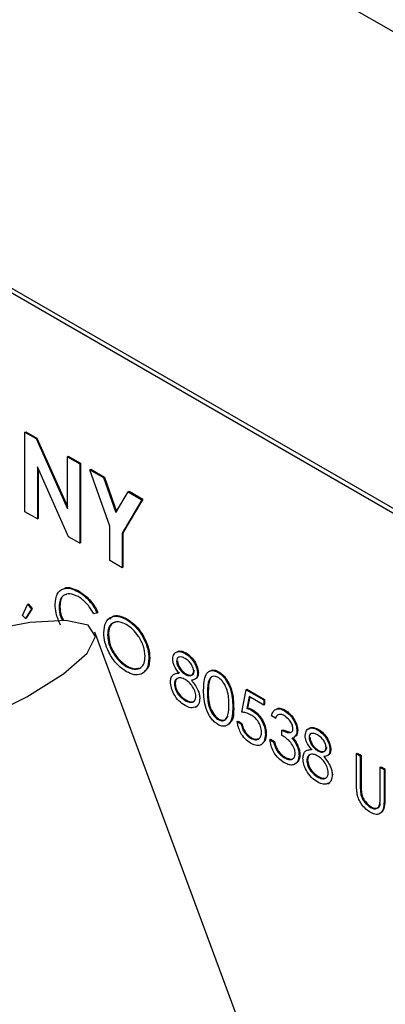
# Model space of a CAD drawing. Header units: inches. Extents: x 0.6 to 33.8, y 0 to 21.7.
# Tile 167 of 172: x 29.415 to 29.4932, y 18.2339 to 18.4446. Entities that reach past the tile are written whole.
import ezdxf

# ---------------------------------------------------------------- set-up
doc = ezdxf.new("R2010")
doc.units = ezdxf.units.IN
doc.header["$MEASUREMENT"] = 0

msp = doc.modelspace()

# ---------------------------------------------------------------- linework, layer by layer
at = {"color": 7, "linetype": 'Continuous'}
for p, q in [((31.23243, 17.43896), (25.57557, 20.70459)), ((29.49881, 18.33667), (29.11344, 18.55914)), ((29.49969, 18.33718), (29.11432, 18.55965)), ((29.41608, 18.35632), (29.41626, 18.35643)), ((29.41608, 18.35632), (29.41846, 18.35495)), ((29.41608, 18.33931), (29.41608, 18.35632)), ((29.41626, 18.35643), (29.41864, 18.35505)), ((29.41846, 18.35495), (29.41864, 18.35505)), ((29.41846, 18.35495), (29.42515, 18.3399)), ((29.41864, 18.35505), (29.42515, 18.3404)), ((29.42515, 18.35109), (29.42533, 18.35119)), ((29.42515, 18.3399), (29.42515, 18.35109)), ((29.42515, 18.35109), (29.42779, 18.34956)), ((29.42533, 18.35119), (29.42797, 18.34967)), ((29.42779, 18.34956), (29.42797, 18.34967)), ((29.42797, 18.34967), (29.42797, 18.33265)), ((29.42539, 18.33394), (29.41873, 18.34895)), ((29.41873, 18.34895), (29.41873, 18.33779)), ((29.4189, 18.34855), (29.4189, 18.33789)), ((29.42779, 18.34956), (29.42779, 18.33255)), ((29.42996, 18.34831), (29.43014, 18.34841)), ((29.42996, 18.34831), (29.43291, 18.34661)), ((29.43421, 18.33621), (29.42996, 18.34831)), ((29.43014, 18.34841), (29.43308, 18.34671)), ((29.43291, 18.34661), (29.43308, 18.34671)), ((29.43291, 18.34661), (29.43554, 18.33913)), ((29.43308, 18.34671), (29.43567, 18.33935)), ((29.43554, 18.33913), (29.43817, 18.34358)), ((29.43817, 18.34358), (29.43834, 18.34368)), ((29.43817, 18.34358), (29.44111, 18.34188)), ((29.43834, 18.34368), (29.44128, 18.34198)), ((29.44111, 18.34188), (29.43686, 18.33469)), ((29.44128, 18.34198), (29.43704, 18.33479)), ((29.44111, 18.34188), (29.44128, 18.34198)), ((29.41873, 18.33779), (29.41608, 18.33931)), ((29.41873, 18.33779), (29.4189, 18.33789)), ((29.43421, 18.32885), (29.43421, 18.33621)), ((29.42779, 18.33255), (29.42539, 18.33394)), ((29.43686, 18.33469), (29.43704, 18.33479)), ((29.43686, 18.33469), (29.43686, 18.32732)), ((29.43704, 18.33479), (29.43704, 18.32742)), ((29.42779, 18.33255), (29.42797, 18.33265)), ((29.43686, 18.32732), (29.43421, 18.32885)), ((29.43686, 18.32732), (29.43704, 18.32742)), ((29.42749, 18.3222), (29.42767, 18.3223)), ((29.41557, 18.31712), (29.41662, 18.31948)), ((29.41746, 18.31852), (29.41619, 18.31645)), ((29.41764, 18.31862), (29.41637, 18.31655)), ((29.41662, 18.31948), (29.41679, 18.31958)), ((29.41662, 18.31948), (29.41746, 18.31852)), ((29.41679, 18.31958), (29.41764, 18.31862)), ((29.41746, 18.31852), (29.41764, 18.31862)), ((29.42336, 18.31898), (29.42354, 18.31908)), ((29.41619, 18.31645), (29.41557, 18.31712)), ((29.41619, 18.31645), (29.41637, 18.31655)), ((29.43151, 18.31765), (29.43079, 18.31743)), ((29.43151, 18.31765), (29.43169, 18.31776)), ((29.43771, 18.3163), (29.43788, 18.3164)), ((29.4774, 18.18807), (29.43106, 18.31353)), ((29.43375, 18.31295), (29.43393, 18.31305)), ((29.4426, 18.30789), (29.44278, 18.30799)), ((29.45038, 18.30898), (29.45056, 18.30909)), ((29.43775, 18.30619), (29.43792, 18.30629)), ((29.44851, 18.30732), (29.44868, 18.30742)), ((29.44831, 18.30466), (29.4492, 18.30489)), ((29.45037, 18.30449), (29.45054, 18.3046)), ((29.45299, 18.30472), (29.45317, 18.30482)), ((29.45737, 18.30495), (29.45755, 18.30505)), ((29.44803, 18.30241), (29.44821, 18.30251)), ((29.46244, 18.29644), (29.46338, 18.30121)), ((29.46338, 18.30121), (29.46356, 18.30131)), ((29.46338, 18.30121), (29.46716, 18.29903)), ((29.46356, 18.30131), (29.46733, 18.29913)), ((29.45346, 18.2994), (29.45364, 18.2995)), ((29.45512, 18.30066), (29.45529, 18.30076)), ((29.46403, 18.29974), (29.46353, 18.29723)), ((29.46417, 18.29966), (29.46371, 18.29734)), ((29.46716, 18.29794), (29.46403, 18.29974)), ((29.46716, 18.29903), (29.46733, 18.29913)), ((29.46733, 18.29913), (29.46733, 18.29804)), ((29.45033, 18.29892), (29.45051, 18.29903)), ((29.45256, 18.29746), (29.45278, 18.29759)), ((29.45294, 18.2977), (29.45273, 18.29766)), ((29.45277, 18.2976), (29.45294, 18.2977)), ((29.46055, 18.29752), (29.46072, 18.29762)), ((29.46353, 18.29723), (29.46371, 18.29734)), ((29.46716, 18.29903), (29.46716, 18.29794)), ((29.46716, 18.29794), (29.46733, 18.29804)), ((29.4574, 18.29485), (29.45757, 18.29495)), ((29.46461, 18.29681), (29.46479, 18.29692)), ((29.46964, 18.29514), (29.46881, 18.29562)), ((29.46964, 18.29514), (29.46981, 18.29524)), ((29.47155, 18.29676), (29.47173, 18.29686)), ((29.46149, 18.29439), (29.46167, 18.29449)), ((29.46149, 18.29439), (29.46232, 18.29391)), ((29.46167, 18.29449), (29.46249, 18.29402)), ((29.46232, 18.29391), (29.46249, 18.29402)), ((29.46435, 18.29083), (29.46452, 18.29094)), ((29.46751, 18.29166), (29.46769, 18.29177)), ((29.47105, 18.29255), (29.47123, 18.29265)), ((29.47105, 18.29146), (29.47105, 18.29255)), ((29.47123, 18.29265), (29.47273, 18.29215)), ((29.47359, 18.29102), (29.47381, 18.29115)), ((29.47424, 18.29245), (29.47442, 18.29255)), ((29.47684, 18.29097), (29.47701, 18.29107)), ((29.47871, 18.29263), (29.47888, 18.29273)), ((29.46846, 18.29051), (29.46863, 18.29061)), ((29.46846, 18.29051), (29.46928, 18.29003)), ((29.46863, 18.29061), (29.46946, 18.29013)), ((29.46928, 18.29003), (29.46946, 18.29013)), ((29.47416, 18.2894), (29.47434, 18.2895)), ((29.47, 18.28814), (29.47018, 18.28825)), ((29.47154, 18.28668), (29.47172, 18.28678)), ((29.47471, 18.28719), (29.47489, 18.28729)), ((29.47664, 18.28831), (29.47753, 18.28853)), ((29.4787, 18.28814), (29.47887, 18.28824)), ((29.48132, 18.28836), (29.4815, 18.28847)), ((29.48699, 18.28758), (29.48716, 18.28768)), ((29.48699, 18.28758), (29.48781, 18.2871)), ((29.48699, 18.28116), (29.48699, 18.28758)), ((29.48716, 18.28768), (29.48799, 18.2872)), ((29.48781, 18.2871), (29.48799, 18.2872)), ((29.48781, 18.2871), (29.48781, 18.28073)), ((29.48799, 18.2872), (29.48799, 18.28083)), ((29.47636, 18.28606), (29.47654, 18.28616)), ((29.49206, 18.28465), (29.49224, 18.28475)), ((29.49206, 18.28465), (29.49289, 18.28417)), ((29.49206, 18.27828), (29.49206, 18.28465)), ((29.49224, 18.28475), (29.49307, 18.28427)), ((29.47866, 18.28257), (29.47884, 18.28267)), ((29.48179, 18.28304), (29.48197, 18.28314)), ((29.49289, 18.28417), (29.49307, 18.28427)), ((29.49289, 18.28417), (29.49289, 18.27775)), ((29.49307, 18.28427), (29.49307, 18.27785)), ((29.48089, 18.28111), (29.48111, 18.28124)), ((29.48127, 18.28134), (29.48106, 18.2813)), ((29.4811, 18.28124), (29.48127, 18.28134)), ((29.48781, 18.28073), (29.48799, 18.28083)), ((29.48785, 18.2793), (29.48803, 18.2794)), ((29.48998, 18.27604), (29.49016, 18.27614)), ((29.49289, 18.27775), (29.49307, 18.27785))]:
    msp.add_line(p, q, dxfattribs=at)
at = {"color": 7, "linetype": 'Continuous', "flags": 128}
msp.add_lwpolyline([(29.3742, 18.30168), (29.36521, 18.29672), (29.35868, 18.29201), (29.3552, 18.28796), (29.35507, 18.28493), (29.35831, 18.28318), (29.36463, 18.28289), (29.37347, 18.28407), (29.38403, 18.28661), (29.39539, 18.29029), (29.40654, 18.29479), (29.41647, 18.2997), (29.42432, 18.30459), (29.42938, 18.30903), (29.4312, 18.31261), (29.42963, 18.31502), (29.42479, 18.31605), (29.41713, 18.3156), (29.40732, 18.31372), (29.39623, 18.31058), (29.38486, 18.30644), (29.3742, 18.30168)], dxfattribs=at)
at = {"color": 7, "linetype": 'Continuous'}
for points, knots in [([(29.42254, 18.31953), (29.42262, 18.32032), (29.42279, 18.32188), (29.42415, 18.32292), (29.42579, 18.32303), (29.42692, 18.32248), (29.42749, 18.3222)], [0, 0, 0, 0, 0.279512, 0.55908, 0.779374, 1, 1, 1, 1]), ([(29.4245, 18.32291), (29.42451, 18.32291), (29.42486, 18.32322), (29.42601, 18.32307), (29.42712, 18.32256), (29.42767, 18.3223)], [0, 0, 0, 0, 0.006451, 0.502852, 1, 1, 1, 1]), ([(29.42767, 18.3223), (29.42819, 18.32195), (29.42906, 18.32139), (29.43018, 18.32019), (29.43103, 18.31904), (29.43147, 18.31819), (29.43169, 18.31776)], [0, 0, 0, 0, 0.33969, 0.55984, 0.77993, 1, 1, 1, 1]), ([(29.42744, 18.32114), (29.42685, 18.3214), (29.42568, 18.32192), (29.42431, 18.32156), (29.42349, 18.32051), (29.42341, 18.31949), (29.42336, 18.31898)], [0, 0, 0, 0, 0.279856, 0.559519, 0.779686, 1, 1, 1, 1]), ([(29.42501, 18.32161), (29.42483, 18.32158), (29.42425, 18.3215), (29.42368, 18.32059), (29.42359, 18.31958), (29.42354, 18.31908)], [0, 0, 0, 0, 0.193056, 0.596393, 1, 1, 1, 1]), ([(29.43079, 18.31743), (29.43049, 18.31797), (29.42999, 18.31885), (29.42909, 18.31987), (29.42828, 18.32061), (29.42772, 18.32096), (29.42744, 18.32114)], [0, 0, 0, 0, 0.339327, 0.559466, 0.779727, 1, 1, 1, 1]), ([(29.42749, 18.3222), (29.42802, 18.32185), (29.42889, 18.32128), (29.43, 18.32009), (29.43086, 18.31894), (29.43129, 18.31808), (29.43151, 18.31765)], [0, 0, 0, 0, 0.33969, 0.55984, 0.77993, 1, 1, 1, 1]), ([(29.42371, 18.31507), (29.42332, 18.31593), (29.42264, 18.31747), (29.42257, 18.3189), (29.42254, 18.31953)], [0, 0, 0, 0, 0.559029, 1, 1, 1, 1]), ([(29.42336, 18.31898), (29.4234, 18.31825), (29.42344, 18.31727), (29.42399, 18.31629), (29.42412, 18.31605)], [0, 0, 0, 0, 0.751882, 1, 1, 1, 1]), ([(29.42354, 18.31908), (29.42358, 18.31835), (29.42363, 18.31734), (29.42419, 18.31634), (29.42434, 18.31607)], [0, 0, 0, 0, 0.7317332, 1, 1, 1, 1]), ([(29.43293, 18.31343), (29.43301, 18.3142), (29.43318, 18.31574), (29.43444, 18.31688), (29.43603, 18.31707), (29.43715, 18.31656), (29.43771, 18.3163)], [0, 0, 0, 0, 0.279731, 0.559327, 0.77968, 1, 1, 1, 1]), ([(29.43425, 18.31634), (29.43442, 18.31655), (29.4349, 18.31711), (29.43623, 18.31715), (29.43733, 18.31665), (29.43788, 18.3164)], [0, 0, 0, 0, 0.218547, 0.609304, 1, 1, 1, 1]), ([(29.43771, 18.3163), (29.43843, 18.3158), (29.43987, 18.31479), (29.44148, 18.31235), (29.44246, 18.30993), (29.44256, 18.30857), (29.4426, 18.30789)], [0, 0, 0, 0, 0.279767, 0.559358, 0.779571, 1, 1, 1, 1]), ([(29.43788, 18.3164), (29.4386, 18.3159), (29.44005, 18.31489), (29.44166, 18.31245), (29.44264, 18.31003), (29.44273, 18.30867), (29.44278, 18.30799)], [0, 0, 0, 0, 0.279767, 0.559358, 0.779571, 1, 1, 1, 1]), ([(29.43775, 18.31519), (29.43717, 18.31544), (29.436, 18.31593), (29.43467, 18.31552), (29.43388, 18.31447), (29.43379, 18.31346), (29.43375, 18.31295)], [0, 0, 0, 0, 0.279627, 0.55935, 0.77963, 1, 1, 1, 1]), ([(29.43544, 18.31561), (29.43523, 18.31557), (29.43464, 18.31547), (29.43406, 18.31455), (29.43397, 18.31355), (29.43393, 18.31305)], [0, 0, 0, 0, 0.214139, 0.60699, 1, 1, 1, 1]), ([(29.44178, 18.30837), (29.44171, 18.30908), (29.44157, 18.31051), (29.44045, 18.31263), (29.43912, 18.31424), (29.4382, 18.31487), (29.43775, 18.31519)], [0, 0, 0, 0, 0.279468, 0.55887, 0.779516, 1, 1, 1, 1]), ([(29.43778, 18.30508), (29.43707, 18.30558), (29.43564, 18.30659), (29.43405, 18.30901), (29.43307, 18.3114), (29.43297, 18.31275), (29.43293, 18.31343)], [0, 0, 0, 0, 0.279663, 0.559354, 0.779636, 1, 1, 1, 1]), ([(29.43375, 18.31295), (29.43382, 18.31224), (29.43396, 18.31082), (29.43508, 18.30873), (29.43638, 18.30711), (29.43729, 18.3065), (29.43775, 18.30619)], [0, 0, 0, 0, 0.279416, 0.559077, 0.779478, 1, 1, 1, 1]), ([(29.43393, 18.31305), (29.434, 18.31234), (29.43414, 18.31092), (29.43525, 18.30883), (29.43656, 18.30721), (29.43747, 18.3066), (29.43792, 18.30629)], [0, 0, 0, 0, 0.279416, 0.559077, 0.779478, 1, 1, 1, 1]), ([(29.43775, 18.30619), (29.43833, 18.30593), (29.4395, 18.30541), (29.44085, 18.30579), (29.44165, 18.30685), (29.44174, 18.30786), (29.44178, 18.30837)], [0, 0, 0, 0, 0.27983, 0.559389, 0.779654, 1, 1, 1, 1]), ([(29.4426, 18.30789), (29.44252, 18.30711), (29.44236, 18.30555), (29.44105, 18.30448), (29.43946, 18.30427), (29.43834, 18.30481), (29.43778, 18.30508)], [0, 0, 0, 0, 0.27963, 0.559343, 0.779597, 1, 1, 1, 1]), ([(29.44278, 18.30799), (29.44273, 18.30717), (29.44265, 18.30592), (29.4419, 18.3054), (29.44164, 18.30522)], [0, 0, 0, 0, 0.6497234, 1, 1, 1, 1]), ([(29.44768, 18.30781), (29.44775, 18.3082), (29.44788, 18.30898), (29.44864, 18.30942), (29.4495, 18.30941), (29.45009, 18.30913), (29.45038, 18.30898)], [0, 0, 0, 0, 0.278806, 0.558457, 0.77916, 1, 1, 1, 1]), ([(29.44902, 18.30478), (29.44863, 18.30532), (29.44808, 18.30606), (29.44773, 18.30715), (29.4477, 18.30759), (29.44768, 18.30781)], [0, 0, 0, 0, 0.557752, 0.778932, 1, 1, 1, 1]), ([(29.4484, 18.30913), (29.44855, 18.30926), (29.44889, 18.30956), (29.44969, 18.3095), (29.45027, 18.30923), (29.45056, 18.30909)], [0, 0, 0, 0, 0.300843, 0.650312, 1, 1, 1, 1]), ([(29.45033, 18.30792), (29.45009, 18.30804), (29.44961, 18.30828), (29.44901, 18.30823), (29.44858, 18.30794), (29.44853, 18.30753), (29.44851, 18.30732)], [0, 0, 0, 0, 0.280651, 0.560566, 0.78062, 1, 1, 1, 1]), ([(29.45217, 18.30523), (29.45212, 18.30553), (29.45202, 18.30614), (29.45134, 18.30724), (29.45071, 18.30766), (29.45033, 18.30792)], [0, 0, 0, 0, 0.278971, 0.559919, 1, 1, 1, 1]), ([(29.45038, 18.30898), (29.45075, 18.30873), (29.45148, 18.30821), (29.45234, 18.30701), (29.45289, 18.30578), (29.45296, 18.30507), (29.45299, 18.30472)], [0, 0, 0, 0, 0.2799289, 0.5596229, 0.7799456, 1, 1, 1, 1]), ([(29.45056, 18.30909), (29.45092, 18.30883), (29.45166, 18.30831), (29.45252, 18.30711), (29.45306, 18.30588), (29.45313, 18.30517), (29.45317, 18.30482)], [0, 0, 0, 0, 0.2799289, 0.5596229, 0.7799456, 1, 1, 1, 1]), ([(29.43792, 18.30629), (29.43852, 18.306), (29.43948, 18.30553), (29.4402, 18.30582), (29.44047, 18.30593)], [0, 0, 0, 0, 0.625909, 1, 1, 1, 1]), ([(29.44851, 18.30732), (29.44856, 18.30701), (29.44866, 18.30639), (29.44921, 18.30553), (29.44978, 18.30488), (29.45017, 18.30462), (29.45037, 18.30449)], [0, 0, 0, 0, 0.277721, 0.558224, 0.779072, 1, 1, 1, 1]), ([(29.44868, 18.30742), (29.44873, 18.30711), (29.44884, 18.30649), (29.44939, 18.30564), (29.44996, 18.30498), (29.45035, 18.30472), (29.45054, 18.3046)], [0, 0, 0, 0, 0.277721, 0.558224, 0.779072, 1, 1, 1, 1]), ([(29.45595, 18.30536), (29.45598, 18.30537), (29.4562, 18.30548), (29.45675, 18.30543), (29.45728, 18.30518), (29.45755, 18.30505)], [0, 0, 0, 0, 0.057959, 0.529023, 1, 1, 1, 1]), ([(29.44721, 18.30292), (29.44724, 18.30326), (29.4473, 18.30393), (29.44792, 18.30468), (29.4486, 18.30474), (29.44902, 18.30478)], [0, 0, 0, 0, 0.2799866, 0.5599013, 1, 1, 1, 1]), ([(29.45039, 18.30339), (29.45006, 18.30355), (29.44942, 18.30386), (29.44865, 18.3037), (29.44813, 18.30324), (29.44807, 18.30269), (29.44803, 18.30241)], [0, 0, 0, 0, 0.280283, 0.560138, 0.780298, 1, 1, 1, 1]), ([(29.44864, 18.30355), (29.44854, 18.30347), (29.44827, 18.30326), (29.44823, 18.3028), (29.44821, 18.30251)], [0, 0, 0, 0, 0.383241, 1, 1, 1, 1]), ([(29.45037, 18.30449), (29.45061, 18.30438), (29.4511, 18.30416), (29.45169, 18.30425), (29.45208, 18.30462), (29.45214, 18.30503), (29.45217, 18.30523)], [0, 0, 0, 0, 0.280237, 0.560145, 0.780435, 1, 1, 1, 1]), ([(29.45264, 18.29985), (29.45258, 18.30024), (29.45248, 18.30101), (29.45182, 18.30209), (29.45111, 18.30291), (29.45063, 18.30323), (29.45039, 18.30339)], [0, 0, 0, 0, 0.2783033, 0.5585094, 0.7791463, 1, 1, 1, 1]), ([(29.45054, 18.3046), (29.45079, 18.30449), (29.45127, 18.30426), (29.45187, 18.30435), (29.45225, 18.30472), (29.45231, 18.30513), (29.45234, 18.30533)], [0, 0, 0, 0, 0.280237, 0.560145, 0.780435, 1, 1, 1, 1]), ([(29.45299, 18.30472), (29.45297, 18.30446), (29.45293, 18.30396), (29.45249, 18.30337), (29.45199, 18.3033), (29.45168, 18.30325)], [0, 0, 0, 0, 0.280159, 0.560243, 1, 1, 1, 1]), ([(29.45317, 18.30482), (29.45315, 18.30457), (29.4531, 18.30408), (29.45285, 18.30365), (29.45262, 18.30359), (29.45257, 18.30358)], [0, 0, 0, 0, 0.442431, 0.884744, 1, 1, 1, 1]), ([(29.45429, 18.30113), (29.45433, 18.30238), (29.45437, 18.30395), (29.45523, 18.30505), (29.45583, 18.30534), (29.45656, 18.30534), (29.4571, 18.30508), (29.45737, 18.30495)], [0, 0, 0, 0, 0.498702, 0.624177, 0.749467, 0.874745, 1, 1, 1, 1]), ([(29.4574, 18.30384), (29.45719, 18.30394), (29.45676, 18.30414), (29.4562, 18.30409), (29.45576, 18.30382), (29.45515, 18.30288), (29.45513, 18.30165), (29.45512, 18.30066)], [0, 0, 0, 0, 0.125139, 0.250418, 0.375519, 0.500847, 1, 1, 1, 1]), ([(29.45597, 18.30389), (29.45596, 18.30389), (29.45581, 18.3038), (29.45536, 18.30292), (29.45532, 18.30172), (29.45529, 18.30076)], [0, 0, 0, 0, 0.004511, 0.204297, 1, 1, 1, 1]), ([(29.45737, 18.30495), (29.45764, 18.30477), (29.45818, 18.30441), (29.45917, 18.30328), (29.46041, 18.30079), (29.46049, 18.29883), (29.46055, 18.29752)], [0, 0, 0, 0, 0.1256, 0.251197, 0.500581, 1, 1, 1, 1]), ([(29.45972, 18.298), (29.45969, 18.29901), (29.45964, 18.30052), (29.45877, 18.30248), (29.45803, 18.3034), (29.45761, 18.3037), (29.4574, 18.30384)], [0, 0, 0, 0, 0.500072, 0.749021, 0.874598, 1, 1, 1, 1]), ([(29.45755, 18.30505), (29.45782, 18.30487), (29.45836, 18.30451), (29.45935, 18.30338), (29.46059, 18.30089), (29.46067, 18.29893), (29.46072, 18.29762)], [0, 0, 0, 0, 0.1256, 0.251197, 0.500581, 1, 1, 1, 1]), ([(29.45032, 18.29784), (29.44988, 18.29813), (29.44899, 18.29871), (29.44795, 18.30017), (29.44733, 18.30165), (29.44725, 18.3025), (29.44721, 18.30292)], [0, 0, 0, 0, 0.280545, 0.559269, 0.779816, 1, 1, 1, 1]), ([(29.44803, 18.30241), (29.44809, 18.30203), (29.44819, 18.30126), (29.44904, 18.29983), (29.44984, 18.29927), (29.45033, 18.29892)], [0, 0, 0, 0, 0.279833, 0.560198, 1, 1, 1, 1]), ([(29.44821, 18.30251), (29.44826, 18.30213), (29.44837, 18.30136), (29.44922, 18.29993), (29.45002, 18.29937), (29.45051, 18.29903)], [0, 0, 0, 0, 0.279833, 0.560198, 1, 1, 1, 1]), ([(29.45168, 18.30325), (29.45221, 18.30258), (29.45293, 18.30165), (29.45341, 18.30024), (29.45345, 18.29968), (29.45346, 18.2994)], [0, 0, 0, 0, 0.558271, 0.779089, 1, 1, 1, 1]), ([(29.45033, 18.29892), (29.45065, 18.29877), (29.45128, 18.29845), (29.45205, 18.29857), (29.45255, 18.29905), (29.45261, 18.29958), (29.45264, 18.29985)], [0, 0, 0, 0, 0.280602, 0.559962, 0.78018, 1, 1, 1, 1]), ([(29.45346, 18.2994), (29.45343, 18.29896), (29.45336, 18.29819), (29.45295, 18.29778), (29.45277, 18.2976)], [0, 0, 0, 0, 0.559346, 1, 1, 1, 1]), ([(29.45737, 18.29377), (29.4571, 18.29395), (29.45656, 18.29431), (29.45558, 18.29543), (29.45438, 18.29792), (29.45432, 18.29985), (29.45429, 18.30113)], [0, 0, 0, 0, 0.125551, 0.25109, 0.50025, 1, 1, 1, 1]), ([(29.45512, 18.30066), (29.45512, 18.29966), (29.45513, 18.29817), (29.45602, 18.29621), (29.45676, 18.29529), (29.45719, 18.29499), (29.4574, 18.29485)], [0, 0, 0, 0, 0.500291, 0.749086, 0.874606, 1, 1, 1, 1]), ([(29.45529, 18.30076), (29.4553, 18.29977), (29.45531, 18.29827), (29.45619, 18.29631), (29.45694, 18.29539), (29.45736, 18.2951), (29.45757, 18.29495)], [0, 0, 0, 0, 0.500291, 0.749086, 0.874606, 1, 1, 1, 1]), ([(29.45277, 18.2976), (29.45237, 18.29744), (29.45166, 18.29715), (29.45073, 18.29763), (29.45032, 18.29784)], [0, 0, 0, 0, 0.557758, 1, 1, 1, 1]), ([(29.45051, 18.29903), (29.45082, 18.29887), (29.45145, 18.29857), (29.45212, 18.2986), (29.45234, 18.29886), (29.45238, 18.29891)], [0, 0, 0, 0, 0.441492, 0.881032, 1, 1, 1, 1]), ([(29.46055, 18.29752), (29.4605, 18.29628), (29.46042, 18.29441), (29.45917, 18.29337), (29.45818, 18.29338), (29.45764, 18.29364), (29.45737, 18.29377)], [0, 0, 0, 0, 0.4994065, 0.7487427, 0.8743724, 1, 1, 1, 1]), ([(29.45937, 18.29553), (29.45949, 18.29595), (29.4597, 18.29671), (29.45971, 18.29761), (29.45972, 18.298)], [0, 0, 0, 0, 0.559599, 1, 1, 1, 1]), ([(29.46072, 18.29762), (29.46073, 18.29628), (29.46075, 18.29469), (29.45986, 18.29411), (29.45972, 18.29401)], [0, 0, 0, 0, 0.838254, 1, 1, 1, 1]), ([(29.46353, 18.29723), (29.46373, 18.29718), (29.46408, 18.29709), (29.46445, 18.2969), (29.46461, 18.29681)], [0, 0, 0, 0, 0.560064, 1, 1, 1, 1]), ([(29.46371, 18.29734), (29.4639, 18.29728), (29.46426, 18.29719), (29.46463, 18.297), (29.46479, 18.29692)], [0, 0, 0, 0, 0.560064, 1, 1, 1, 1]), ([(29.46881, 18.29562), (29.46892, 18.29597), (29.46913, 18.29666), (29.46983, 18.29716), (29.47068, 18.29719), (29.47126, 18.2969), (29.47155, 18.29676)], [0, 0, 0, 0, 0.280288, 0.55968, 0.779747, 1, 1, 1, 1]), ([(29.47003, 18.29715), (29.47006, 18.29717), (29.47027, 18.29733), (29.47087, 18.29726), (29.47144, 18.297), (29.47173, 18.29686)], [0, 0, 0, 0, 0.057618, 0.528609, 1, 1, 1, 1]), ([(29.4574, 18.29485), (29.45765, 18.29474), (29.45815, 18.29452), (29.45893, 18.29468), (29.4592, 18.29521), (29.45937, 18.29553)], [0, 0, 0, 0, 0.280257, 0.560781, 1, 1, 1, 1]), ([(29.45757, 18.29495), (29.45782, 18.29484), (29.45833, 18.29462), (29.45911, 18.29478), (29.45938, 18.29531), (29.45955, 18.29563)], [0, 0, 0, 0, 0.280257, 0.560781, 1, 1, 1, 1]), ([(29.46446, 18.29581), (29.46407, 18.29599), (29.46338, 18.29631), (29.46272, 18.2964), (29.46244, 18.29644)], [0, 0, 0, 0, 0.559416, 1, 1, 1, 1]), ([(29.46668, 18.29218), (29.46665, 18.29257), (29.46658, 18.29334), (29.46596, 18.2945), (29.46521, 18.29533), (29.46471, 18.29565), (29.46446, 18.29581)], [0, 0, 0, 0, 0.279539, 0.558617, 0.779047, 1, 1, 1, 1]), ([(29.46461, 18.29681), (29.46505, 18.29651), (29.46593, 18.29589), (29.4669, 18.29437), (29.46744, 18.2929), (29.46749, 18.29208), (29.46751, 18.29166)], [0, 0, 0, 0, 0.279688, 0.559025, 0.779292, 1, 1, 1, 1]), ([(29.46479, 18.29692), (29.46523, 18.29661), (29.46611, 18.29599), (29.46708, 18.29448), (29.46762, 18.293), (29.46766, 18.29218), (29.46769, 18.29177)], [0, 0, 0, 0, 0.279688, 0.559025, 0.779292, 1, 1, 1, 1]), ([(29.47156, 18.29567), (29.47132, 18.29578), (29.47084, 18.29601), (29.47008, 18.29592), (29.46981, 18.29544), (29.46964, 18.29514)], [0, 0, 0, 0, 0.280636, 0.560364, 1, 1, 1, 1]), ([(29.47155, 18.29676), (29.47192, 18.2965), (29.47267, 18.29598), (29.47356, 18.29478), (29.47413, 18.29353), (29.4742, 18.29281), (29.47424, 18.29245)], [0, 0, 0, 0, 0.280085, 0.559868, 0.780099, 1, 1, 1, 1]), ([(29.47341, 18.29293), (29.47337, 18.29323), (29.47327, 18.29385), (29.47257, 18.29494), (29.47194, 18.29539), (29.47156, 18.29567)], [0, 0, 0, 0, 0.278859, 0.5600742, 1, 1, 1, 1]), ([(29.47173, 18.29686), (29.4721, 18.2966), (29.47284, 18.29608), (29.47374, 18.29488), (29.4743, 18.29363), (29.47438, 18.29291), (29.47442, 18.29255)], [0, 0, 0, 0, 0.280085, 0.559868, 0.780099, 1, 1, 1, 1]), ([(29.4643, 18.28977), (29.46391, 18.29005), (29.46312, 18.29059), (29.46222, 18.29192), (29.46167, 18.29323), (29.46155, 18.29401), (29.46149, 18.29439)], [0, 0, 0, 0, 0.279625, 0.559019, 0.77938, 1, 1, 1, 1]), ([(29.46232, 18.29391), (29.46239, 18.29357), (29.46253, 18.29289), (29.46309, 18.29196), (29.46372, 18.29126), (29.46414, 18.29098), (29.46435, 18.29083)], [0, 0, 0, 0, 0.2800502, 0.5591657, 0.7795831, 1, 1, 1, 1]), ([(29.46249, 18.29402), (29.46257, 18.29368), (29.46271, 18.29299), (29.46327, 18.29206), (29.4639, 18.29136), (29.46432, 18.29108), (29.46452, 18.29094)], [0, 0, 0, 0, 0.2800502, 0.5591657, 0.7795831, 1, 1, 1, 1]), ([(29.47105, 18.29255), (29.47157, 18.29231), (29.47235, 18.29194), (29.47311, 18.29212), (29.47338, 18.2925), (29.4734, 18.29279), (29.47341, 18.29293)], [0, 0, 0, 0, 0.499418, 0.749016, 0.874544, 1, 1, 1, 1]), ([(29.47601, 18.29146), (29.47608, 18.29185), (29.47621, 18.29263), (29.47697, 18.29307), (29.47783, 18.29305), (29.47842, 18.29277), (29.47871, 18.29263)], [0, 0, 0, 0, 0.278806, 0.558457, 0.77916, 1, 1, 1, 1]), ([(29.47673, 18.29277), (29.47688, 18.29291), (29.47722, 18.29321), (29.47802, 18.29315), (29.4786, 18.29287), (29.47888, 18.29273)], [0, 0, 0, 0, 0.300843, 0.650312, 1, 1, 1, 1]), ([(29.46751, 18.29166), (29.46746, 18.29114), (29.46735, 18.2901), (29.46652, 18.2893), (29.46543, 18.28922), (29.46468, 18.28959), (29.4643, 18.28977)], [0, 0, 0, 0, 0.279864, 0.559271, 0.779424, 1, 1, 1, 1]), ([(29.46435, 18.29083), (29.46469, 18.29068), (29.46538, 18.29038), (29.46615, 18.29066), (29.46662, 18.29128), (29.46666, 18.29188), (29.46668, 18.29218)], [0, 0, 0, 0, 0.279617, 0.559357, 0.779559, 1, 1, 1, 1]), ([(29.46452, 18.29094), (29.46488, 18.29076), (29.46543, 18.2905), (29.46583, 18.29068), (29.46597, 18.29075)], [0, 0, 0, 0, 0.646753, 1, 1, 1, 1]), ([(29.46769, 18.29177), (29.46765, 18.29122), (29.4676, 18.29036), (29.46711, 18.28998), (29.46693, 18.28985)], [0, 0, 0, 0, 0.6391005, 1, 1, 1, 1]), ([(29.47389, 18.28758), (29.47387, 18.28777), (29.47384, 18.28816), (29.47356, 18.28899), (29.4727, 18.2904), (29.47171, 18.29104), (29.47105, 18.29146)], [0, 0, 0, 0, 0.125587, 0.251191, 0.500605, 1, 1, 1, 1]), ([(29.47316, 18.29088), (29.47338, 18.29063), (29.47376, 18.29018), (29.47404, 18.28964), (29.47416, 18.2894)], [0, 0, 0, 0, 0.559795, 1, 1, 1, 1]), ([(29.47334, 18.29098), (29.47356, 18.29073), (29.47394, 18.29028), (29.47422, 18.28974), (29.47434, 18.2895)], [0, 0, 0, 0, 0.559795, 1, 1, 1, 1]), ([(29.47424, 18.29245), (29.47422, 18.29221), (29.47419, 18.29174), (29.47396, 18.29125), (29.47369, 18.29114), (29.47358, 18.2911)], [0, 0, 0, 0, 0.37457, 0.748842, 1, 1, 1, 1]), ([(29.47442, 18.29255), (29.4744, 18.29232), (29.47437, 18.29185), (29.47414, 18.29135), (29.47386, 18.29124), (29.47375, 18.2912)], [0, 0, 0, 0, 0.37457, 0.748842, 1, 1, 1, 1]), ([(29.47735, 18.28843), (29.47696, 18.28896), (29.47641, 18.2897), (29.47606, 18.2908), (29.47603, 18.29124), (29.47601, 18.29146)], [0, 0, 0, 0, 0.557752, 0.778932, 1, 1, 1, 1]), ([(29.47866, 18.29157), (29.47842, 18.29169), (29.47794, 18.29193), (29.47734, 18.29188), (29.47691, 18.29158), (29.47686, 18.29117), (29.47684, 18.29097)], [0, 0, 0, 0, 0.280651, 0.560566, 0.78062, 1, 1, 1, 1]), ([(29.47684, 18.29097), (29.47689, 18.29066), (29.47699, 18.29003), (29.47754, 18.28918), (29.47811, 18.28853), (29.4785, 18.28827), (29.4787, 18.28814)], [0, 0, 0, 0, 0.277721, 0.558224, 0.779072, 1, 1, 1, 1]), ([(29.47701, 18.29107), (29.47706, 18.29076), (29.47717, 18.29013), (29.47771, 18.28928), (29.47829, 18.28863), (29.47868, 18.28837), (29.47887, 18.28824)], [0, 0, 0, 0, 0.277721, 0.558224, 0.779072, 1, 1, 1, 1]), ([(29.4805, 18.28888), (29.48045, 18.28918), (29.48035, 18.28978), (29.47967, 18.29088), (29.47904, 18.29131), (29.47866, 18.29157)], [0, 0, 0, 0, 0.278971, 0.559919, 1, 1, 1, 1]), ([(29.47871, 18.29263), (29.47908, 18.29237), (29.47981, 18.29186), (29.48067, 18.29066), (29.48122, 18.28942), (29.48129, 18.28872), (29.48132, 18.28836)], [0, 0, 0, 0, 0.279929, 0.559623, 0.779946, 1, 1, 1, 1]), ([(29.47888, 18.29273), (29.47925, 18.29247), (29.47999, 18.29196), (29.48085, 18.29076), (29.48139, 18.28953), (29.48146, 18.28882), (29.4815, 18.28847)], [0, 0, 0, 0, 0.279929, 0.559623, 0.779946, 1, 1, 1, 1]), ([(29.47153, 18.2856), (29.4711, 18.28589), (29.47026, 18.28646), (29.46926, 18.28785), (29.46868, 18.28926), (29.46853, 18.29009), (29.46846, 18.29051)], [0, 0, 0, 0, 0.279886, 0.558979, 0.779263, 1, 1, 1, 1]), ([(29.46928, 18.29003), (29.46937, 18.28967), (29.46952, 18.28903), (29.46985, 18.28842), (29.47, 18.28814)], [0, 0, 0, 0, 0.560694, 1, 1, 1, 1]), ([(29.46946, 18.29013), (29.46954, 18.28977), (29.46969, 18.28914), (29.47003, 18.28852), (29.47018, 18.28825)], [0, 0, 0, 0, 0.560694, 1, 1, 1, 1]), ([(29.47416, 18.2894), (29.47434, 18.28897), (29.47465, 18.28821), (29.47469, 18.2875), (29.47471, 18.28719)], [0, 0, 0, 0, 0.559419, 1, 1, 1, 1]), ([(29.47434, 18.2895), (29.47452, 18.28907), (29.47483, 18.28831), (29.47487, 18.2876), (29.47489, 18.28729)], [0, 0, 0, 0, 0.559419, 1, 1, 1, 1]), ([(29.4787, 18.28814), (29.47894, 18.28803), (29.47943, 18.28781), (29.48002, 18.2879), (29.48041, 18.28827), (29.48047, 18.28867), (29.4805, 18.28888)], [0, 0, 0, 0, 0.280237, 0.560145, 0.780435, 1, 1, 1, 1]), ([(29.47887, 18.28824), (29.47912, 18.28813), (29.4796, 18.28791), (29.4802, 18.288), (29.48058, 18.28837), (29.48064, 18.28878), (29.48067, 18.28898)], [0, 0, 0, 0, 0.280237, 0.560145, 0.780435, 1, 1, 1, 1]), ([(29.47, 18.28814), (29.47027, 18.2878), (29.47074, 18.28719), (29.4713, 18.28684), (29.47154, 18.28668)], [0, 0, 0, 0, 0.558748, 1, 1, 1, 1]), ([(29.47018, 18.28825), (29.47044, 18.2879), (29.47092, 18.28729), (29.47147, 18.28694), (29.47172, 18.28678)], [0, 0, 0, 0, 0.558748, 1, 1, 1, 1]), ([(29.47471, 18.28719), (29.47465, 18.28671), (29.47451, 18.28574), (29.47365, 18.28509), (29.4726, 18.28508), (29.47188, 18.28543), (29.47153, 18.2856)], [0, 0, 0, 0, 0.279304, 0.558838, 0.779277, 1, 1, 1, 1]), ([(29.47154, 18.28668), (29.47186, 18.28652), (29.4725, 18.2862), (29.47327, 18.28631), (29.47379, 18.28676), (29.47385, 18.28731), (29.47389, 18.28758)], [0, 0, 0, 0, 0.280599, 0.560151, 0.780303, 1, 1, 1, 1]), ([(29.47172, 18.28678), (29.47203, 18.28663), (29.47266, 18.28632), (29.47335, 18.28635), (29.47359, 18.28661), (29.47364, 18.28667)], [0, 0, 0, 0, 0.431887, 0.862161, 1, 1, 1, 1]), ([(29.47489, 18.28729), (29.47483, 18.2868), (29.47471, 18.28583), (29.47406, 18.28547), (29.47374, 18.2853)], [0, 0, 0, 0, 0.510169, 1, 1, 1, 1]), ([(29.47554, 18.28657), (29.47557, 18.2869), (29.47563, 18.28758), (29.47625, 18.28832), (29.47693, 18.28839), (29.47735, 18.28843)], [0, 0, 0, 0, 0.2799866, 0.5599013, 1, 1, 1, 1]), ([(29.47865, 18.28149), (29.47821, 18.28177), (29.47732, 18.28235), (29.47628, 18.28381), (29.47566, 18.2853), (29.47558, 18.28614), (29.47554, 18.28657)], [0, 0, 0, 0, 0.280545, 0.559269, 0.779816, 1, 1, 1, 1]), ([(29.47872, 18.28704), (29.47839, 18.28719), (29.47775, 18.2875), (29.47698, 18.28735), (29.47646, 18.28688), (29.4764, 18.28633), (29.47636, 18.28606)], [0, 0, 0, 0, 0.280283, 0.560138, 0.780298, 1, 1, 1, 1]), ([(29.47697, 18.2872), (29.47687, 18.28712), (29.4766, 18.2869), (29.47656, 18.28644), (29.47654, 18.28616)], [0, 0, 0, 0, 0.383241, 1, 1, 1, 1]), ([(29.48097, 18.2835), (29.48091, 18.28388), (29.48081, 18.28465), (29.48015, 18.28573), (29.47944, 18.28656), (29.47896, 18.28688), (29.47872, 18.28704)], [0, 0, 0, 0, 0.278303, 0.558509, 0.779146, 1, 1, 1, 1]), ([(29.48132, 18.28836), (29.4813, 18.28811), (29.48126, 18.2876), (29.48082, 18.28702), (29.48032, 18.28694), (29.48001, 18.2869)], [0, 0, 0, 0, 0.280159, 0.560243, 1, 1, 1, 1]), ([(29.48001, 18.2869), (29.48054, 18.28623), (29.48126, 18.2853), (29.48174, 18.28389), (29.48178, 18.28332), (29.48179, 18.28304)], [0, 0, 0, 0, 0.558271, 0.779089, 1, 1, 1, 1]), ([(29.4815, 18.28847), (29.48148, 18.28822), (29.48143, 18.28772), (29.48118, 18.28729), (29.48095, 18.28723), (29.4809, 18.28722)], [0, 0, 0, 0, 0.442431, 0.884744, 1, 1, 1, 1]), ([(29.47636, 18.28606), (29.47642, 18.28567), (29.47652, 18.2849), (29.47737, 18.28347), (29.47817, 18.28291), (29.47866, 18.28257)], [0, 0, 0, 0, 0.279833, 0.560198, 1, 1, 1, 1]), ([(29.47654, 18.28616), (29.47659, 18.28577), (29.4767, 18.285), (29.47755, 18.28358), (29.47835, 18.28302), (29.47884, 18.28267)], [0, 0, 0, 0, 0.279833, 0.560198, 1, 1, 1, 1]), ([(29.47866, 18.28257), (29.47898, 18.28241), (29.47961, 18.2821), (29.48038, 18.28221), (29.48088, 18.28269), (29.48094, 18.28323), (29.48097, 18.2835)], [0, 0, 0, 0, 0.280602, 0.559962, 0.78018, 1, 1, 1, 1]), ([(29.47884, 18.28267), (29.47915, 18.28252), (29.47978, 18.28222), (29.48045, 18.28225), (29.48067, 18.2825), (29.48071, 18.28256)], [0, 0, 0, 0, 0.441492, 0.881032, 1, 1, 1, 1]), ([(29.48179, 18.28304), (29.48176, 18.28261), (29.48169, 18.28184), (29.48128, 18.28142), (29.4811, 18.28124)], [0, 0, 0, 0, 0.559346, 1, 1, 1, 1]), ([(29.4811, 18.28124), (29.4807, 18.28108), (29.47999, 18.28079), (29.47906, 18.28127), (29.47865, 18.28149)], [0, 0, 0, 0, 0.557758, 1, 1, 1, 1]), ([(29.48715, 18.27882), (29.48709, 18.27927), (29.48699, 18.28007), (29.48699, 18.28083), (29.48699, 18.28116)], [0, 0, 0, 0, 0.559499, 1, 1, 1, 1]), ([(29.48781, 18.28073), (29.48781, 18.28047), (29.48781, 18.28), (29.48784, 18.27951), (29.48785, 18.2793)], [0, 0, 0, 0, 0.560124, 1, 1, 1, 1]), ([(29.48799, 18.28083), (29.48799, 18.28057), (29.48799, 18.2801), (29.48802, 18.27961), (29.48803, 18.2794)], [0, 0, 0, 0, 0.560124, 1, 1, 1, 1]), ([(29.49003, 18.27492), (29.48968, 18.27515), (29.48898, 18.27561), (29.4881, 18.27664), (29.48745, 18.27776), (29.48725, 18.27847), (29.48715, 18.27882)], [0, 0, 0, 0, 0.280221, 0.559914, 0.779952, 1, 1, 1, 1]), ([(29.48785, 18.2793), (29.48791, 18.27894), (29.48803, 18.27822), (29.48882, 18.27693), (29.48954, 18.27637), (29.48998, 18.27604)], [0, 0, 0, 0, 0.281057, 0.560821, 1, 1, 1, 1]), ([(29.48803, 18.2794), (29.48809, 18.27904), (29.4882, 18.27832), (29.48899, 18.27703), (29.48972, 18.27648), (29.49016, 18.27614)], [0, 0, 0, 0, 0.281057, 0.560821, 1, 1, 1, 1]), ([(29.49197, 18.27668), (29.492, 18.27697), (29.49207, 18.27748), (29.49206, 18.27803), (29.49206, 18.27828)], [0, 0, 0, 0, 0.559624, 1, 1, 1, 1]), ([(29.48998, 18.27604), (29.49024, 18.27592), (29.49074, 18.27569), (29.49136, 18.27579), (29.49178, 18.27614), (29.49191, 18.2765), (29.49197, 18.27668)], [0, 0, 0, 0, 0.279787, 0.559377, 0.779569, 1, 1, 1, 1]), ([(29.49289, 18.27775), (29.49288, 18.27716), (29.49287, 18.27599), (29.49231, 18.27474), (29.49124, 18.27437), (29.49043, 18.27474), (29.49003, 18.27492)], [0, 0, 0, 0, 0.2816547, 0.5601107, 0.7800798, 1, 1, 1, 1]), ([(29.49016, 18.27614), (29.49041, 18.27602), (29.49092, 18.27579), (29.49154, 18.27589), (29.49195, 18.27624), (29.49208, 18.2766), (29.49215, 18.27678)], [0, 0, 0, 0, 0.279787, 0.559377, 0.779569, 1, 1, 1, 1]), ([(29.49307, 18.27785), (29.49305, 18.27727), (29.49303, 18.27613), (29.4926, 18.27492), (29.492, 18.2748), (29.49182, 18.27476)], [0, 0, 0, 0, 0.415668, 0.826615, 1, 1, 1, 1])]:
    msp.add_open_spline(points, degree=3, knots=knots, dxfattribs=at)

doc.saveas('drawing.dxf')
